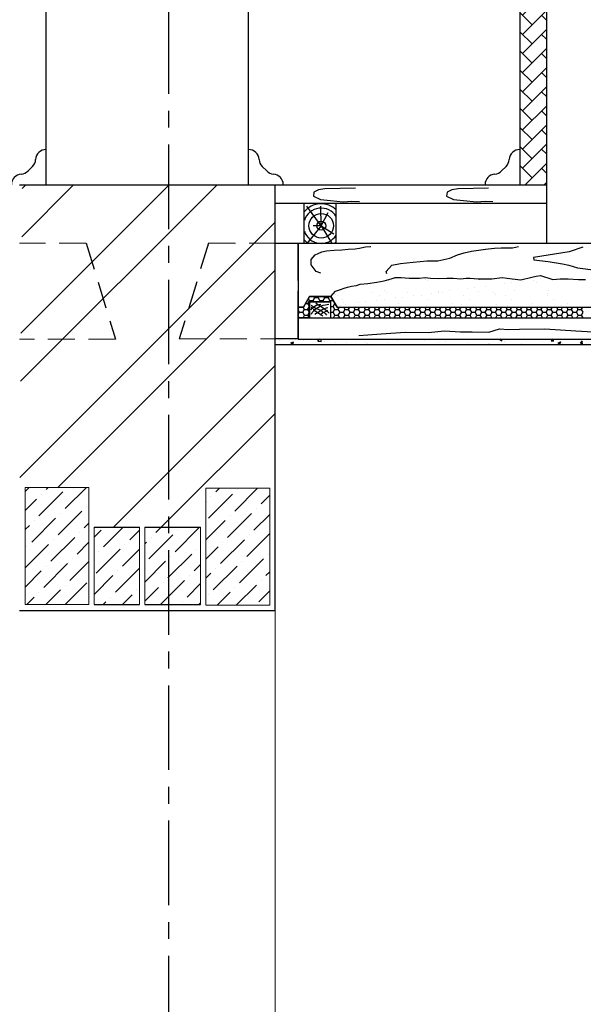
# Model space of a CAD drawing. Header units: millimetres. Extents: x 84778 to 227326, y -44398 to 146312.
# Tile 37 of 67: x 188492 to 190610, y -5081 to -1382. Entities that reach past the tile are written whole.
import ezdxf

# ---------------------------------------------------------------- set-up
doc = ezdxf.new("R2010")
doc.units = ezdxf.units.MM
doc.header["$LTSCALE"] = 10
for name, pattern in [('ACAD_ISO03W100', [30, 12, -18]), ('CENTER', [50.8, 31.75, -6.35, 6.35, -6.35]), ('DASHED', [19.05, 12.7, -6.35])]:
    doc.linetypes.add(name, pattern=pattern)
doc.layers.add('Осевая', color=7, linetype='CENTER')
doc.layers.add('Штриховка', color=7, linetype='DASHED')
for name, color, linetype, lineweight in [('Основная', 7, 'Continuous', 30), ('основной', 7, 'Continuous', 30), ('пунктирная', 7, 'ACAD_ISO03W100', 20), ('Тонкая', 7, 'Continuous', 25)]:
    doc.layers.add(name, color=color, linetype=linetype, lineweight=lineweight)

msp = doc.modelspace()

# ---------------------------------------------------------------- hatches: boundary and pattern name
at = {"layer": 'Тонкая', "ltscale": 1000}
h = msp.add_hatch(dxfattribs=at)
h.set_pattern_fill('AR-HBONE', color=256, scale=0.5, style=0)
h.paths.add_polyline_path([(190471.6, 3398.6), (190471.6, -2001.4), (190371.6, -2001.4), (190371.6, 3398.6)])

# ---------------------------------------------------------------- linework, layer by layer
at = {"layer": 'Осевая'}
msp.add_line((189051.6, 9325.3), (189051.6, -15039.6), dxfattribs=at)
at = {"layer": 'Основная', "linetype": 'Continuous', "ltscale": 1000}
for p, q in [((189451.6, -2591.4), (189451.6, -2001.4)), ((189451.6, -3601.4), (189451.6, -2591.4))]:
    msp.add_line(p, q, dxfattribs=at)
at = {"layer": 'основной', "ltscale": 50}
for p, q in [((189351.6, -2001.4), (189351.6, 3450.4)), ((188591.6, -2001.4), (188591.6, 2943.9)), ((188491.6, -3601.4), (189451.6, -3601.4))]:
    msp.add_line(p, q, dxfattribs=at)
at = {"layer": 'основной', "linetype": 'Continuous', "ltscale": 1000}
msp.add_line((190471.6, 1998.6), (190471.6, -2221), dxfattribs=at)
at = {"layer": 'основной', "linetype": 'ByBlock', "ltscale": 1000}
msp.add_line((188491.6, -2001.4), (189451.6, -2001.4), dxfattribs=at)
at = {"layer": 'пунктирная', "linetype": 'DASHED', "ltscale": 0.8}
for p, q in [((188741.6, -2221.4), (188491.6, -2221.4)), ((189201.6, -2221), (189451.6, -2221)), ((188851.6, -2581.4), (188491.6, -2581.4)), ((189091.6, -2581), (189451.6, -2581))]:
    msp.add_line(p, q, dxfattribs=at)
at = {"layer": 'Тонкая', "lineweight": -2}
for p, q in [((188540, -1933), (188523.1, -1949.9)), ((189403.1, -1933), (189420.1, -1949.9)), ((190320, -1933), (190303.1, -1949.9))]:
    msp.add_line(p, q, dxfattribs=at)
at = {"layer": 'Тонкая', "ltscale": 1000}
for p, q in [((188494.8, -2740), (189233.4, -2001.4)), ((188496.3, -2558.9), (189053.8, -2001.4)), ((188499.2, -2196.8), (188694.6, -2001.4)), ((188500.6, -2015.7), (188515, -2001.4)), ((188491.9, -3102.1), (189451.6, -2142.4)), ((188635.8, -3137.8), (189451.6, -2322)), ((188844.2, -3288.6), (189451.6, -2681.2)), ((189023.8, -3288.6), (189451.6, -2860.9))]:
    msp.add_line(p, q, dxfattribs=at)
at = {"layer": 'Тонкая', "ltscale": 50}
for p, q in [((189451.6, -2001.4), (190471.6, -2001.4)), ((189451.6, -2001.4), (190471.6, -2001.4)), ((189451.6, -2001.4), (190471.6, -2001.4)), ((189538.4, -2361), (189538.4, -2221)), ((189538.4, -2361.4), (189538.4, -2221.4)), ((189538.4, -2221.4), (194491.6, -2221.4)), ((189538.4, -2221.4), (194491.6, -2221.4)), ((189538.4, -2581.4), (189538.4, -2401.4)), ((189538.4, -2581.4), (194491.6, -2581.4)), ((189451.6, -2601.4), (197071.6, -2601.4)), ((189451.6, -2601.4), (194491.6, -2601.4)), ((189451.6, -2601.4), (194491.6, -2601.4))]:
    msp.add_line(p, q, dxfattribs=at)
at = {"layer": 'Тонкая', "linetype": 'Continuous', "ltscale": 1000}
for p, q in [((189597.8, -2029.7), (189595.8, -2044.9)), ((189615, -2020.7), (189597.8, -2029.7)), ((189639.2, -2016.6), (189615, -2020.7)), ((189753.3, -2014.6), (189639.2, -2016.6)), ((190098.5, -2029.7), (190096.5, -2044.9)), ((190115.7, -2020.7), (190098.5, -2029.7)), ((190139.9, -2016.6), (190115.7, -2020.7)), ((190254, -2014.6), (190139.9, -2016.6)), ((189451.6, -2071.4), (190471.6, -2071.4)), ((189561.6, -2221), (189561.6, -2071.4)), ((189595.8, -2044.9), (189622.1, -2057)), ((189622.1, -2057), (189659.4, -2061)), ((189659.4, -2061), (189707.9, -2066.1)), ((189681.6, -2221), (189681.6, -2071.4)), ((189707.9, -2066.1), (189740.2, -2064)), ((189740.2, -2064), (189769.4, -2065)), ((190096.5, -2044.9), (190122.8, -2057)), ((190122.8, -2057), (190160.1, -2061)), ((190160.1, -2061), (190208.6, -2066.1)), ((190208.6, -2066.1), (190240.9, -2064)), ((190240.9, -2064), (190270.1, -2065)), ((189625, -2155.9), (189571.6, -2082.4)), ((189625, -2155.9), (189623, -2082.6)), ((189625, -2155.9), (189650.8, -2105.9)), ((189625, -2155.9), (189572.3, -2221)), ((189625, -2155.9), (189594.3, -2156.6)), ((189625, -2155.9), (189671.9, -2186.7)), ((189625, -2155.9), (189663.3, -2219.4)), ((189451.6, -2221), (189538.4, -2221)), ((189538.4, -2221), (190905, -2221)), ((189538.4, -2221), (189538.4, -2581)), ((189614.2, -2259.6), (189626.8, -2254)), ((189626.8, -2254), (189644.4, -2249.8)), ((189644.4, -2249.8), (189673.3, -2248)), ((189673.3, -2248), (189703, -2246.1)), ((189703, -2246.1), (189725.8, -2243.8)), ((189725.8, -2243.8), (189752.3, -2242.4)), ((189752.3, -2242.4), (189769.5, -2240.5)), ((189769.5, -2240.5), (189785.8, -2235.9)), ((189785.8, -2235.9), (189791.8, -2234.5)), ((189791.8, -2234.5), (189810.4, -2234)), ((189810.4, -2234), (189811.8, -2233.6)), ((190162.8, -2257.1), (190189.3, -2251.4)), ((190189.3, -2251.4), (190216.8, -2247.7)), ((190216.8, -2247.7), (190242.4, -2243.9)), ((190242.4, -2243.9), (190276.4, -2240.1)), ((190276.4, -2240.1), (190301, -2238.2)), ((190301, -2238.2), (190315.2, -2239.2)), ((190315.2, -2239.2), (190344.6, -2238.2)), ((190344.6, -2238.2), (190366.4, -2233.5)), ((190557.1, -2253.7), (190422.4, -2274.9)), ((190608.1, -2236.4), (190557.1, -2253.7)), ((189587.3, -2302.8), (189587.7, -2282.3)), ((189587.7, -2282.3), (189602.1, -2265.2)), ((189602.1, -2265.2), (189614.2, -2259.6)), ((189923.3, -2297.8), (189970.7, -2292.1)), ((189970.7, -2292.1), (190023.7, -2287.4)), ((190023.7, -2287.4), (190063.4, -2287.4)), ((190063.4, -2287.4), (190107.9, -2277)), ((190107.9, -2277), (190137.3, -2265.6)), ((190137.3, -2265.6), (190162.8, -2257.1)), ((190422.4, -2274.9), (190424.4, -2283.5)), ((190424.4, -2283.5), (190478.2, -2290.3)), ((190478.2, -2290.3), (190532.1, -2298.9)), ((189606.3, -2327.9), (189587.3, -2302.8)), ((189624, -2334.4), (189606.3, -2327.9)), ((189869.4, -2328.1), (189891.1, -2303.5)), ((189871.3, -2336.6), (189869.4, -2328.1)), ((189891.1, -2303.5), (189923.3, -2297.8)), ((190532.1, -2298.9), (190556.2, -2303.7)), ((190556.2, -2303.7), (190587.9, -2313.3)), ((190587.9, -2313.3), (190657.2, -2322.9)), ((189538.4, -2361.4), (189538.4, -2354.3)), ((189833.7, -2368), (189861.3, -2362.7)), ((189861.3, -2362.7), (189887.7, -2355.3)), ((189879, -2360.9), (189879, -2360.9)), ((189887.7, -2355.3), (189902.6, -2350)), ((189900.6, -2354.3), (189900.6, -2354.3)), ((189902.6, -2350), (189925.9, -2350)), ((189925.9, -2350), (189955.5, -2352.2)), ((189955.5, -2352.2), (189994.7, -2352.2)), ((189994.7, -2352.2), (190015.9, -2350)), ((190014.1, -2354.1), (190014.1, -2354.1)), ((190015.9, -2350), (190036, -2353.2)), ((190016.2, -2355.9), (190016.2, -2355.9)), ((190023.5, -2362.6), (190023.5, -2362.6)), ((190036, -2353.2), (190066.7, -2354.3)), ((190058.8, -2354), (190058.8, -2354)), ((190066.7, -2354.3), (190097.5, -2353.2)), ((190097.5, -2353.2), (190120.8, -2353.2)), ((190120.8, -2353.2), (190149.4, -2355.3)), ((190149.4, -2355.3), (190169.5, -2353.2)), ((190169.5, -2353.2), (190184.3, -2352.2)), ((190184.3, -2352.2), (190215, -2355.3)), ((190215, -2355.3), (190266, -2355.7)), ((190220.4, -2358.5), (190220.4, -2358.5)), ((190266, -2355.7), (190305.1, -2350.2)), ((190279.2, -2354.8), (190279.2, -2354.8)), ((190305.1, -2350.2), (190342.4, -2355.7)), ((190342.4, -2355.7), (190375.9, -2359.5)), ((190375.9, -2359.5), (190416.7, -2348.3)), ((190380.8, -2364.1), (190380.8, -2364.1)), ((190416.4, -2349.9), (190416.4, -2349.9)), ((190416.7, -2348.3), (190432.7, -2345.3)), ((190423.7, -2360.3), (190423.7, -2360.3)), ((190432.7, -2345.3), (190448.7, -2342.3)), ((190448.7, -2342.3), (190495.1, -2357.6)), ((190449.8, -2355), (190449.8, -2355)), ((190476.2, -2351.5), (190476.2, -2351.5)), ((190495.1, -2357.6), (190523.1, -2355.7)), ((190523.1, -2355.7), (190552.9, -2355.7)), ((190552.9, -2355.7), (190592, -2357.6)), ((190592, -2357.6), (190618.1, -2357.6)), ((189538.4, -2461.4), (189538.4, -2401.4)), ((189661.6, -2421.4), (189678.4, -2401.4)), ((189678.4, -2401.4), (189697.1, -2395.6)), ((189697.1, -2395.6), (189710.8, -2390.3)), ((189710.8, -2390.3), (189723.6, -2387.1)), ((189723.6, -2387.1), (189739.4, -2382.9)), ((189739.4, -2382.9), (189757.4, -2380.7)), ((189757.4, -2380.7), (189771.2, -2375.4)), ((189771.2, -2375.4), (189799.8, -2372.3)), ((189799.8, -2372.3), (189833.7, -2368)), ((189861.4, -2398.6), (189861.4, -2398.6)), ((190067.7, -2403.1), (190067.7, -2403.1)), ((190107.3, -2400.1), (190107.3, -2400.1)), ((190176.3, -2391), (190176.3, -2391)), ((190202.8, -2387.5), (190202.8, -2387.5)), ((190217.9, -2401.8), (190217.9, -2401.8)), ((190244.1, -2382.1), (190244.1, -2382.1)), ((190313.1, -2373), (190313.1, -2373)), ((190339.5, -2369.5), (190339.5, -2369.5)), ((190350.9, -2400.2), (190350.9, -2400.2)), ((190433.1, -2368.9), (190433.1, -2368.9)), ((190480.8, -2400.8), (190480.8, -2400.8)), ((189581.6, -2421.4), (189558.9, -2461.4)), ((189558.9, -2461.4), (189581.6, -2421.4)), ((189558.9, -2461.4), (189581.6, -2421.4)), ((189575.1, -2447.7), (189581.5, -2436.8)), ((189581.5, -2436.8), (189577.2, -2429.3)), ((189581.5, -2436.8), (189594.2, -2436.8)), ((189661.6, -2421.4), (189581.6, -2421.4)), ((189581.6, -2421.4), (189661.6, -2421.4)), ((189581.6, -2421.4), (189661.6, -2421.4)), ((189581.6, -2421.4), (189661.6, -2421.4)), ((189661.6, -2441.4), (189581.6, -2441.4)), ((189581.6, -2441.4), (189581.6, -2501.4)), ((189581.6, -2441.4), (189661.6, -2441.4)), ((189581.6, -2501.4), (189581.6, -2441.4)), ((189594.2, -2436.8), (189600.5, -2425.8)), ((189596.9, -2441.4), (189594.2, -2436.8)), ((189600.5, -2425.8), (189598, -2421.4)), ((189600.6, -2425.8), (189613.3, -2425.8)), ((189613.2, -2425.8), (189615.8, -2421.4)), ((189619.6, -2436.8), (189613.2, -2425.8)), ((189616.9, -2441.4), (189619.6, -2436.8)), ((189619.6, -2436.8), (189632.3, -2436.8)), ((189632.3, -2436.8), (189638.6, -2425.8)), ((189635, -2441.4), (189632.3, -2436.8)), ((189638.6, -2425.8), (189636.1, -2421.4)), ((189638.7, -2425.8), (189651.4, -2425.8)), ((189651.3, -2425.8), (189653.9, -2421.4)), ((189657.7, -2436.8), (189651.3, -2425.8)), ((189655, -2441.4), (189657.7, -2436.8)), ((189657.7, -2436.8), (189670.4, -2436.8)), ((189685, -2461.4), (189661.6, -2421.4)), ((189661.6, -2421.4), (189685, -2461.4)), ((189661.6, -2421.4), (189685, -2461.4)), ((189661.6, -2501.4), (189661.6, -2441.4)), ((189661.6, -2501.4), (189661.6, -2441.4)), ((189670.4, -2436.8), (189670.5, -2436.6)), ((189676.7, -2447.8), (189670.4, -2436.8)), ((189680.6, -2412.8), (189680.6, -2412.8)), ((189684.9, -2419), (189684.9, -2419)), ((189706.4, -2432.7), (189706.4, -2432.7)), ((189817.8, -2407.9), (189817.8, -2407.9)), ((189833.8, -2436.1), (189833.8, -2436.1)), ((189843.1, -2418.8), (189843.1, -2418.8)), ((189864.6, -2432.4), (189864.6, -2432.4)), ((189870.8, -2407.2), (189870.8, -2407.2)), ((189902.8, -2427), (189902.8, -2427)), ((189929.3, -2423.5), (189929.3, -2423.5)), ((189950.7, -2406.2), (189950.7, -2406.2)), ((189970.6, -2418.1), (189970.6, -2418.1)), ((190001.3, -2418.5), (190001.3, -2418.5)), ((190022.8, -2432.1), (190022.8, -2432.1)), ((190039.6, -2409), (190039.6, -2409)), ((190066, -2405.5), (190066, -2405.5)), ((190080.7, -2406.8), (190080.7, -2406.8)), ((190159.5, -2418.2), (190159.5, -2418.2)), ((190181, -2431.8), (190181, -2431.8)), ((190271, -2404.9), (190271, -2404.9)), ((190280.3, -2413.5), (190280.3, -2413.5)), ((190317.7, -2417.9), (190317.7, -2417.9)), ((190339.2, -2431.5), (190339.2, -2431.5)), ((190475.9, -2417.6), (190475.9, -2417.6)), ((190477.3, -2409.4), (190477.3, -2409.4)), ((190497.4, -2431.3), (190497.4, -2431.3)), ((189558.9, -2461.4), (189538.4, -2461.4)), ((189538.4, -2461.4), (189558.9, -2461.4)), ((189538.4, -2467.4), (189541.9, -2461.4)), ((189538.4, -2461.4), (189558.9, -2461.4)), ((189543.4, -2480.8), (189538.4, -2472.1)), ((189556.1, -2480.7), (189562.4, -2469.7)), ((189562.4, -2469.8), (189557.6, -2461.4)), ((189562.5, -2469.8), (189575.2, -2469.8)), ((189566.7, -2447.8), (189575.2, -2447.8)), ((189581.5, -2458.8), (189575.1, -2447.8)), ((189575.1, -2469.7), (189581.5, -2458.7)), ((189581.5, -2480.8), (189575.1, -2469.8)), ((189581.5, -2458.8), (189581.6, -2458.8)), ((189586.3, -2471.2), (189591.9, -2464.7)), ((189586.7, -2453.9), (189606.7, -2466.4)), ((189586.7, -2461.2), (189601.5, -2474.2)), ((189591.1, -2482), (189596.7, -2475.5)), ((189591.9, -2464.7), (189606.2, -2453.9)), ((189596.7, -2475.5), (189601, -2470.8)), ((189601, -2470.8), (189606.7, -2466.4)), ((189601.5, -2474.2), (189614.9, -2484.2)), ((189604.9, -2444.8), (189606.2, -2446.5)), ((189606.2, -2446.5), (189615.3, -2453)), ((189606.2, -2453.9), (189624, -2450.4)), ((189606.7, -2466.4), (189621, -2457.8)), ((189606.7, -2466.4), (189624, -2473.4)), ((189606.7, -2466.4), (189606.7, -2466.4)), ((189615.3, -2453), (189629.2, -2462.1)), ((189616.2, -2478.6), (189624, -2473.4)), ((189621, -2457.8), (189631.8, -2454.3)), ((189624, -2473.4), (189634.9, -2467.3)), ((189624, -2473.4), (189630.8, -2482)), ((189629.2, -2462.1), (189637, -2468.2)), ((189629.6, -2482.9), (189641.4, -2477.3)), ((189631.8, -2454.3), (189641.4, -2452.6)), ((189634.9, -2467.3), (189644.8, -2463.8)), ((189637, -2468.2), (189647, -2476.8)), ((189641.4, -2452.6), (189647.4, -2451.3)), ((189641.4, -2477.3), (189650.5, -2473.4)), ((189644.8, -2463.8), (189650.5, -2462.5)), ((189647, -2476.8), (189655.2, -2483.7)), ((189647.4, -2451.3), (189653.9, -2450.8)), ((189661.6, -2458.8), (189670.4, -2458.8)), ((189670.4, -2458.7), (189676.7, -2447.7)), ((189676.7, -2469.8), (189670.4, -2458.8)), ((189670.4, -2480.7), (189676.7, -2469.7)), ((189676.8, -2447.8), (189677, -2447.8)), ((189676.8, -2469.8), (189689.5, -2469.8)), ((189685, -2461.4), (190758.9, -2461.4)), ((189689.4, -2469.7), (189694.3, -2461.4)), ((189695.8, -2480.8), (189689.4, -2469.8)), ((189697.1, -2454.1), (189697.1, -2454.1)), ((189708.5, -2480.7), (189714.8, -2469.7)), ((189708.7, -2443.2), (189708.7, -2443.2)), ((189714.8, -2469.8), (189710, -2461.4)), ((189714.9, -2469.8), (189727.6, -2469.8)), ((189718.1, -2451.8), (189718.1, -2451.8)), ((189727.5, -2469.7), (189732.4, -2461.4)), ((189733.9, -2480.8), (189727.5, -2469.8)), ((189746.6, -2480.7), (189752.9, -2469.7)), ((189752.9, -2469.8), (189748.1, -2461.4)), ((189752.3, -2458.1), (189752.3, -2458.1)), ((189753, -2469.8), (189765.7, -2469.8)), ((189765.6, -2469.7), (189770.5, -2461.4)), ((189772, -2480.8), (189765.6, -2469.8)), ((189766.1, -2445), (189766.1, -2445)), ((189784.7, -2480.7), (189791, -2469.7)), ((189791, -2469.8), (189786.2, -2461.4)), ((189791.1, -2469.8), (189803.8, -2469.8)), ((189792.5, -2441.5), (189792.5, -2441.5)), ((189803.7, -2469.7), (189808.6, -2461.4)), ((189810.1, -2480.8), (189803.7, -2469.8)), ((189822.8, -2480.7), (189829.1, -2469.7)), ((189829.1, -2469.8), (189824.3, -2461.4)), ((189829.2, -2469.8), (189841.9, -2469.8)), ((189841.8, -2469.7), (189846.7, -2461.4)), ((189848.2, -2480.8), (189841.8, -2469.8)), ((189860.9, -2480.7), (189867.2, -2469.7)), ((189867.2, -2469.8), (189862.4, -2461.4)), ((189867.3, -2469.8), (189880, -2469.8)), ((189879.9, -2469.7), (189884.8, -2461.4)), ((189886.3, -2480.8), (189879.9, -2469.8)), ((189882.2, -2458.7), (189882.2, -2458.7)), ((189899, -2480.7), (189905.3, -2469.7)), ((189905.3, -2469.8), (189900.5, -2461.4)), ((189905.4, -2469.8), (189918.1, -2469.8)), ((189915, -2447.7), (189915, -2447.7)), ((189918, -2469.7), (189922.9, -2461.4)), ((189924.4, -2480.8), (189918, -2469.8)), ((189937.1, -2480.7), (189943.4, -2469.7)), ((189943.4, -2469.8), (189938.6, -2461.4)), ((189943.5, -2469.8), (189956.2, -2469.8)), ((189956.1, -2469.7), (189961, -2461.4)), ((189962.5, -2480.8), (189956.1, -2469.8)), ((189975.2, -2480.7), (189981.5, -2469.7)), ((189981.5, -2469.8), (189976.7, -2461.4)), ((189981.6, -2469.8), (189994.3, -2469.8)), ((189994.2, -2469.7), (189999.1, -2461.4)), ((190000.6, -2480.8), (189994.2, -2469.8)), ((190013.3, -2480.7), (190019.6, -2469.7)), ((190019.6, -2469.8), (190014.8, -2461.4)), ((190019.4, -2453.8), (190019.4, -2453.8)), ((190019.7, -2469.8), (190032.4, -2469.8)), ((190032.3, -2469.7), (190037.2, -2461.4)), ((190038.7, -2480.8), (190032.3, -2469.8)), ((190051.4, -2480.7), (190057.7, -2469.7)), ((190057.7, -2469.8), (190052.9, -2461.4)), ((190057.8, -2469.8), (190070.5, -2469.8)), ((190070.4, -2469.7), (190075.3, -2461.4)), ((190076.8, -2480.8), (190070.4, -2469.8)), ((190089.5, -2480.7), (190095.8, -2469.7)), ((190095.8, -2469.8), (190091, -2461.4)), ((190095.9, -2469.8), (190108.6, -2469.8)), ((190108.5, -2469.7), (190113.4, -2461.4)), ((190114.9, -2480.8), (190108.5, -2469.8)), ((190118.3, -2449.5), (190118.3, -2449.5)), ((190127.6, -2458), (190127.6, -2458)), ((190127.6, -2480.7), (190133.9, -2469.7)), ((190133.9, -2469.8), (190129.1, -2461.4)), ((190134, -2469.8), (190146.7, -2469.8)), ((190146.6, -2469.7), (190151.5, -2461.4)), ((190153, -2480.8), (190146.6, -2469.8)), ((190152.4, -2452.1), (190152.4, -2452.1)), ((190165.7, -2480.7), (190172, -2469.7)), ((190172, -2469.8), (190167.2, -2461.4)), ((190172.1, -2469.8), (190184.8, -2469.8)), ((190184.7, -2469.7), (190189.6, -2461.4)), ((190191.1, -2480.8), (190184.7, -2469.8)), ((190203.8, -2480.7), (190210.1, -2469.7)), ((190210.1, -2469.8), (190205.3, -2461.4)), ((190210.2, -2469.8), (190222.9, -2469.8)), ((190222.8, -2469.7), (190227.7, -2461.4)), ((190229.2, -2480.8), (190222.8, -2469.8)), ((190241.9, -2480.7), (190248.2, -2469.7)), ((190248.2, -2469.8), (190243.4, -2461.4)), ((190248.3, -2469.8), (190261, -2469.8)), ((190260.9, -2469.7), (190265.8, -2461.4)), ((190267.3, -2480.8), (190260.9, -2469.8)), ((190280, -2480.7), (190286.3, -2469.7)), ((190286.3, -2469.8), (190281.5, -2461.4)), ((190282.4, -2452.7), (190282.4, -2452.7)), ((190286.4, -2469.8), (190299.1, -2469.8)), ((190299, -2469.7), (190303.9, -2461.4)), ((190305.4, -2480.8), (190299, -2469.8)), ((190318.1, -2480.7), (190324.4, -2469.7)), ((190324.4, -2469.8), (190319.6, -2461.4)), ((190324.5, -2454), (190324.5, -2454)), ((190324.5, -2469.8), (190337.2, -2469.8)), ((190337.1, -2469.7), (190342, -2461.4)), ((190343.5, -2480.8), (190337.1, -2469.8)), ((190356.2, -2480.7), (190362.5, -2469.7)), ((190362.5, -2469.8), (190357.7, -2461.4)), ((190362.6, -2469.8), (190375.3, -2469.8)), ((190375.2, -2469.7), (190380.1, -2461.4)), ((190381.6, -2480.8), (190375.2, -2469.8)), ((190394.3, -2480.7), (190400.6, -2469.7)), ((190400.6, -2469.8), (190395.8, -2461.4)), ((190400.7, -2469.8), (190413.4, -2469.8)), ((190413.3, -2469.7), (190418.2, -2461.4)), ((190419.7, -2480.8), (190413.3, -2469.8)), ((190419.6, -2447.8), (190419.6, -2447.8)), ((190432.4, -2480.7), (190438.7, -2469.7)), ((190438.7, -2469.8), (190433.9, -2461.4)), ((190438.8, -2469.8), (190451.5, -2469.8)), ((190451.4, -2469.7), (190456.3, -2461.4)), ((190457.8, -2480.8), (190451.4, -2469.8)), ((190470.5, -2480.7), (190476.8, -2469.7)), ((190476.8, -2469.8), (190472, -2461.4)), ((190476.9, -2469.8), (190489.6, -2469.8)), ((190489.5, -2469.7), (190494.4, -2461.4)), ((190495.9, -2480.8), (190489.5, -2469.8)), ((190508.6, -2480.7), (190514.9, -2469.7)), ((190514.9, -2469.8), (190510.1, -2461.4)), ((190515, -2469.8), (190527.7, -2469.8)), ((190527.6, -2469.7), (190532.5, -2461.4)), ((190534, -2480.8), (190527.6, -2469.8)), ((190527.8, -2455.7), (190527.8, -2455.7)), ((190546.7, -2480.7), (190553, -2469.7)), ((190553, -2469.8), (190548.2, -2461.4)), ((190552.5, -2446.1), (190552.5, -2446.1)), ((190553.1, -2469.8), (190565.8, -2469.8)), ((190565.7, -2469.7), (190570.6, -2461.4)), ((190572.1, -2480.8), (190565.7, -2469.8)), ((190584.8, -2480.7), (190591.1, -2469.7)), ((190591.1, -2469.8), (190586.3, -2461.4)), ((190591.2, -2469.8), (190603.9, -2469.8)), ((190603.8, -2469.7), (190608.7, -2461.4)), ((190610.2, -2480.8), (190603.8, -2469.8)), ((189538.4, -2489.4), (189543.4, -2480.7)), ((189542.6, -2501.4), (189538.4, -2494.1)), ((189581.6, -2501.4), (189538.4, -2501.4)), ((189538.4, -2501.4), (190883.3, -2501.4)), ((189543.4, -2480.7), (189556.1, -2480.7)), ((189562.4, -2491.8), (189556.1, -2480.8)), ((189556.9, -2501.4), (189562.4, -2491.7)), ((189562.5, -2491.7), (189575.2, -2491.7)), ((189575.1, -2491.7), (189581.5, -2480.7)), ((189580.7, -2501.4), (189575.1, -2491.8)), ((189581.5, -2480.7), (189581.6, -2480.7)), ((189588.9, -2488.5), (189591.1, -2482)), ((189601.9, -2489.4), (189605.4, -2485.9)), ((189605.4, -2485.9), (189616.2, -2478.6)), ((189614.9, -2484.2), (189623.1, -2489.4)), ((189620.5, -2492), (189623.6, -2487.6)), ((189623.1, -2489.4), (189631, -2493.7)), ((189623.6, -2487.6), (189629.6, -2482.9)), ((189630.8, -2482), (189635.5, -2480.1)), ((189635.5, -2480.1), (189641.4, -2487.2)), ((189641.4, -2487.2), (189645.4, -2492.1)), ((189661.6, -2480.7), (189670.4, -2480.7)), ((189676.7, -2491.8), (189670.4, -2480.8)), ((189671.2, -2501.4), (189676.7, -2491.7)), ((189676.8, -2491.7), (189689.5, -2491.7)), ((189689.4, -2491.7), (189695.8, -2480.7)), ((189695, -2501.4), (189689.4, -2491.8)), ((189695.8, -2480.7), (189708.5, -2480.7)), ((189714.8, -2491.8), (189708.5, -2480.8)), ((189709.3, -2501.4), (189714.8, -2491.7)), ((189714.9, -2491.7), (189727.6, -2491.7)), ((189727.5, -2491.7), (189733.9, -2480.7)), ((189733.1, -2501.4), (189727.5, -2491.8)), ((189733.9, -2480.7), (189746.6, -2480.7)), ((189752.9, -2491.8), (189746.6, -2480.8)), ((189747.4, -2501.4), (189752.9, -2491.7)), ((189753, -2491.7), (189765.7, -2491.7)), ((189765.6, -2491.7), (189772, -2480.7)), ((189771.2, -2501.4), (189765.6, -2491.8)), ((189772, -2480.7), (189784.7, -2480.7)), ((189791, -2491.8), (189784.7, -2480.8)), ((189785.5, -2501.4), (189791, -2491.7)), ((189791.1, -2491.7), (189803.8, -2491.7)), ((189803.7, -2491.7), (189810.1, -2480.7)), ((189809.3, -2501.4), (189803.7, -2491.8)), ((189810.1, -2480.7), (189822.8, -2480.7)), ((189829.1, -2491.8), (189822.8, -2480.8)), ((189823.6, -2501.4), (189829.1, -2491.7)), ((189829.2, -2491.7), (189841.9, -2491.7)), ((189841.8, -2491.7), (189848.2, -2480.7)), ((189847.4, -2501.4), (189841.8, -2491.8)), ((189848.2, -2480.7), (189860.9, -2480.7)), ((189867.2, -2491.8), (189860.9, -2480.8)), ((189861.7, -2501.4), (189867.2, -2491.7)), ((189867.3, -2491.7), (189880, -2491.7)), ((189879.9, -2491.7), (189886.3, -2480.7)), ((189885.5, -2501.4), (189879.9, -2491.8)), ((189886.3, -2480.7), (189899, -2480.7)), ((189905.3, -2491.8), (189899, -2480.8)), ((189899.8, -2501.4), (189905.3, -2491.7)), ((189905.4, -2491.7), (189918.1, -2491.7)), ((189918, -2491.7), (189924.4, -2480.7)), ((189923.6, -2501.4), (189918, -2491.8)), ((189924.4, -2480.7), (189937.1, -2480.7)), ((189943.4, -2491.8), (189937.1, -2480.8)), ((189937.9, -2501.4), (189943.4, -2491.7)), ((189943.5, -2491.7), (189956.2, -2491.7)), ((189956.1, -2491.7), (189962.5, -2480.7)), ((189961.7, -2501.4), (189956.1, -2491.8)), ((189962.5, -2480.7), (189975.2, -2480.7)), ((189981.5, -2491.8), (189975.2, -2480.8)), ((189976, -2501.4), (189981.5, -2491.7)), ((189981.6, -2491.7), (189994.3, -2491.7)), ((189994.2, -2491.7), (190000.6, -2480.7)), ((189999.8, -2501.4), (189994.2, -2491.8)), ((190000.6, -2480.7), (190013.3, -2480.7)), ((190019.6, -2491.8), (190013.3, -2480.8)), ((190014.1, -2501.4), (190019.6, -2491.7)), ((190019.7, -2491.7), (190032.4, -2491.7)), ((190032.3, -2491.7), (190038.7, -2480.7)), ((190037.9, -2501.4), (190032.3, -2491.8)), ((190038.7, -2480.7), (190051.4, -2480.7)), ((190057.7, -2491.8), (190051.4, -2480.8)), ((190052.2, -2501.4), (190057.7, -2491.7)), ((190057.8, -2491.7), (190070.5, -2491.7)), ((190070.4, -2491.7), (190076.8, -2480.7)), ((190076, -2501.4), (190070.4, -2491.8)), ((190076.8, -2480.7), (190089.5, -2480.7)), ((190095.8, -2491.8), (190089.5, -2480.8)), ((190090.3, -2501.4), (190095.8, -2491.7)), ((190095.9, -2491.7), (190108.6, -2491.7)), ((190108.5, -2491.7), (190114.9, -2480.7)), ((190114.1, -2501.4), (190108.5, -2491.8)), ((190114.9, -2480.7), (190127.6, -2480.7)), ((190133.9, -2491.8), (190127.6, -2480.8)), ((190128.4, -2501.4), (190133.9, -2491.7)), ((190134, -2491.7), (190146.7, -2491.7)), ((190146.6, -2491.7), (190153, -2480.7)), ((190152.2, -2501.4), (190146.6, -2491.8)), ((190153, -2480.7), (190165.7, -2480.7)), ((190172, -2491.8), (190165.7, -2480.8)), ((190166.5, -2501.4), (190172, -2491.7)), ((190172.1, -2491.7), (190184.8, -2491.7)), ((190184.7, -2491.7), (190191.1, -2480.7)), ((190190.3, -2501.4), (190184.7, -2491.8)), ((190191.1, -2480.7), (190203.8, -2480.7)), ((190210.1, -2491.8), (190203.8, -2480.8)), ((190204.6, -2501.4), (190210.1, -2491.7)), ((190210.2, -2491.7), (190222.9, -2491.7)), ((190222.8, -2491.7), (190229.2, -2480.7)), ((190228.4, -2501.4), (190222.8, -2491.8)), ((190229.2, -2480.7), (190241.9, -2480.7)), ((190248.2, -2491.8), (190241.9, -2480.8)), ((190242.7, -2501.4), (190248.2, -2491.7)), ((190248.3, -2491.7), (190261, -2491.7)), ((190260.9, -2491.7), (190267.3, -2480.7)), ((190266.5, -2501.4), (190260.9, -2491.8)), ((190267.3, -2480.7), (190280, -2480.7)), ((190286.3, -2491.8), (190280, -2480.8)), ((190280.8, -2501.4), (190286.3, -2491.7)), ((190286.4, -2491.7), (190299.1, -2491.7)), ((190299, -2491.7), (190305.4, -2480.7)), ((190304.6, -2501.4), (190299, -2491.8)), ((190305.4, -2480.7), (190318.1, -2480.7)), ((190324.4, -2491.8), (190318.1, -2480.8)), ((190318.9, -2501.4), (190324.4, -2491.7)), ((190324.5, -2491.7), (190337.2, -2491.7)), ((190337.1, -2491.7), (190343.5, -2480.7)), ((190342.7, -2501.4), (190337.1, -2491.8)), ((190343.5, -2480.7), (190356.2, -2480.7)), ((190362.5, -2491.8), (190356.2, -2480.8)), ((190357, -2501.4), (190362.5, -2491.7)), ((190362.6, -2491.7), (190375.3, -2491.7)), ((190375.2, -2491.7), (190381.6, -2480.7)), ((190380.8, -2501.4), (190375.2, -2491.8)), ((190381.6, -2480.7), (190394.3, -2480.7)), ((190400.6, -2491.8), (190394.3, -2480.8)), ((190395.1, -2501.4), (190400.6, -2491.7)), ((190400.7, -2491.7), (190413.4, -2491.7)), ((190413.3, -2491.7), (190419.7, -2480.7)), ((190418.9, -2501.4), (190413.3, -2491.8)), ((190419.7, -2480.7), (190432.4, -2480.7)), ((190438.7, -2491.8), (190432.4, -2480.8)), ((190433.2, -2501.4), (190438.7, -2491.7)), ((190438.8, -2491.7), (190451.5, -2491.7)), ((190451.4, -2491.7), (190457.8, -2480.7)), ((190457, -2501.4), (190451.4, -2491.8)), ((190457.8, -2480.7), (190470.5, -2480.7)), ((190476.8, -2491.8), (190470.5, -2480.8)), ((190471.3, -2501.4), (190476.8, -2491.7)), ((190476.9, -2491.7), (190489.6, -2491.7)), ((190489.5, -2491.7), (190495.9, -2480.7)), ((190495.1, -2501.4), (190489.5, -2491.8)), ((190495.9, -2480.7), (190508.6, -2480.7)), ((190514.9, -2491.8), (190508.6, -2480.8)), ((190509.4, -2501.4), (190514.9, -2491.7)), ((190515, -2491.7), (190527.7, -2491.7)), ((190527.6, -2491.7), (190534, -2480.7)), ((190533.2, -2501.4), (190527.6, -2491.8)), ((190534, -2480.7), (190546.7, -2480.7)), ((190553, -2491.8), (190546.7, -2480.8)), ((190547.5, -2501.4), (190553, -2491.7)), ((190553.1, -2491.7), (190565.8, -2491.7)), ((190565.7, -2491.7), (190572.1, -2480.7)), ((190571.3, -2501.4), (190565.7, -2491.8)), ((190572.1, -2480.7), (190584.8, -2480.7)), ((190591.1, -2491.8), (190584.8, -2480.8)), ((190585.6, -2501.4), (190591.1, -2491.7)), ((190591.2, -2491.7), (190603.9, -2491.7)), ((190603.8, -2491.7), (190610.2, -2480.7)), ((190609.4, -2501.4), (190603.8, -2491.8)), ((190027.6, -2556.2), (190088.9, -2550)), ((190088.9, -2550), (190148.9, -2553.7)), ((190255.2, -2555), (190295.3, -2542.5)), ((190295.3, -2542.5), (190329, -2545)), ((190329, -2545), (190370.3, -2543.7)), ((190370.3, -2543.7), (190464.5, -2542.5)), ((190464.5, -2542.5), (190524.5, -2546.2)), ((190524.5, -2546.2), (190582.1, -2550)), ((190582.1, -2550), (190645.9, -2553.7)), ((189538.4, -2581), (189451.6, -2581)), ((189467, -2587.1), (189467, -2587.1)), ((189475.2, -2583.7), (189475.2, -2583.7)), ((189528.5, -2584.1), (189528.5, -2584.1)), ((189556.6, -2587.1), (189556.6, -2587.1)), ((189611.9, -2588.9), (189619.4, -2581)), ((189611.9, -2589), (189625.5, -2591.1)), ((189625.5, -2590.9), (189624.3, -2581)), ((189757.7, -2583.4), (189757.7, -2583.4)), ((189766.1, -2567.5), (189799.9, -2565)), ((189799.9, -2565), (189849.9, -2561.2)), ((189849.9, -2561.2), (189941.3, -2555)), ((189910.8, -2588.6), (189910.8, -2588.6)), ((189931.2, -2583.8), (189931.2, -2583.8)), ((189941.3, -2555), (190027.6, -2556.2)), ((190012.6, -2587.3), (190012.6, -2587.3)), ((190148.9, -2553.7), (190192.7, -2553.7)), ((190192.7, -2553.7), (190255.2, -2555)), ((190296, -2583), (190303.5, -2588.1)), ((190296.3, -2583.2), (190301.8, -2581.1)), ((190303.5, -2588), (190305.8, -2581.1)), ((190457.1, -2589.1), (190457.1, -2589.1)), ((190489.7, -2587.6), (190498.8, -2588.3)), ((190490.2, -2587.6), (190495.7, -2581.1)), ((190498.4, -2589.3), (190496.9, -2581.1)), ((190599.6, -2597.2), (190606.9, -2588.4)), ((190607.7, -2598.9), (190605.9, -2589.3)), ((189510.9, -2595.5), (189518.4, -2600.6)), ((189511.2, -2595.7), (189521.8, -2591.6)), ((189518.4, -2600.6), (189521.5, -2591.4)), ((189637.9, -2590.5), (189637.9, -2590.5)), ((189679.5, -2594.1), (189679.5, -2594.1)), ((189719.3, -2594), (189719.3, -2594)), ((189791.9, -2594.7), (189791.9, -2594.7)), ((189800.6, -2597.4), (189800.6, -2597.4)), ((189872.6, -2593.7), (189872.6, -2593.7)), ((189882, -2600.9), (189882, -2600.9)), ((190067.2, -2592.5), (190067.2, -2592.5)), ((190093.9, -2590.7), (190093.9, -2590.7)), ((190175.3, -2594.1), (190175.3, -2594.1)), ((190254.9, -2598.2), (190254.9, -2598.2)), ((190256.6, -2597.6), (190256.6, -2597.6)), ((190312.6, -2590.6), (190312.6, -2590.6)), ((190318.8, -2594.1), (190318.8, -2594.1)), ((190338, -2601), (190338, -2601)), ((190378.9, -2599.8), (190378.9, -2599.8)), ((190515, -2595.2), (190522.6, -2600.3)), ((190515.3, -2595.4), (190526, -2591.3)), ((190522.5, -2600.2), (190525.6, -2591)), ((190533.1, -2597), (190533.1, -2597)), ((190599, -2597.1), (190608.1, -2597.9)), ((188771.6, -3288.6), (188941.6, -3288.6)), ((188961.6, -3288.6), (189171.6, -3288.6)), ((188771.6, -3578.4), (188941.6, -3578.4)), ((188961.6, -3578.4), (189171.6, -3578.4))]:
    msp.add_line(p, q, dxfattribs=at)
at = {"layer": 'Тонкая', "linetype": 'DASHED', "ltscale": 0.8}
for p, q in [((188741.6, -2221.4), (188851.6, -2581.4)), ((189201.6, -2221), (189091.6, -2581))]:
    msp.add_line(p, q, dxfattribs=at)
at = {"layer": 'Тонкая', "lineweight": 13, "ltscale": 10.7}
for p, q in [((188512.1, -3578.4), (188512.1, -3138.7)), ((188512.1, -3138.7), (188751.9, -3138.7)), ((188751.9, -3138.7), (188751.9, -3578.4)), ((189191.8, -3581.4), (189191.8, -3141.7)), ((189191.8, -3141.7), (189431.6, -3141.7)), ((189431.6, -3141.7), (189431.6, -3581.4)), ((188771.6, -3578.4), (188771.6, -3288.6)), ((188941.6, -3578.4), (188941.6, -3288.6)), ((188961.6, -3578.4), (188961.6, -3288.6)), ((189171.6, -3578.4), (189171.6, -3288.6)), ((188751.9, -3578.4), (188512.1, -3578.4)), ((189431.6, -3581.4), (189191.8, -3581.4))]:
    msp.add_line(p, q, dxfattribs=at)
at = {"layer": 'Тонкая', "linetype": 'Continuous', "lineweight": 0, "ltscale": 1000}
msp.add_line((189451.6, -7601.4), (189451.6, -3601.4), dxfattribs=at)
at = {"layer": 'Тонкая', "ltscale": 1000}
msp.add_lwpolyline([(190371.6, 3398.6), (190371.6, -2001.4)], dxfattribs=at)
at = {"layer": 'Тонкая', "linetype": 'Continuous', "ltscale": 1000}
for radius in [46, 16.9]:
    msp.add_circle((189625, -2155.9), radius, dxfattribs=at)
at = {"layer": 'Тонкая', "lineweight": -2}
for centre, start, end in [((188591.6, -1909.4), 90, 176.6268), ((189351.6, -1909.4), 3.3732, 90), ((190371.6, -1909.4), 90, 176.6268), ((188511.7, -1904.7), 315, 356.6268), ((189431.4, -1904.7), 183.3732, 225), ((190291.7, -1904.7), 315, 356.6268), ((188494.8, -1921.6), 274.2965, 315), ((189448.4, -1921.6), 225, 265.7035), ((190274.8, -1921.6), 274.2965, 315), ((188500.8, -2001.4), 94.2965, 180), ((189442.4, -2001.4), 0, 85.7035), ((190280.8, -2001.4), 94.2965, 180)]:
    msp.add_arc(centre, 40, start, end, dxfattribs=at)
at = {"layer": 'Тонкая', "linetype": 'Continuous', "ltscale": 1000}
for radius, start, end in [(82.5, 46.6649, 140.2388), (66.4, 31.5873, 162.5904), (66.4, 197.4096, 328.4127), (82.5, 219.7612, 232.1806), (82.5, 307.8194, 313.3351)]:
    msp.add_arc((189625, -2155.9), radius, start, end, dxfattribs=at)
at = {"layer": 'Штриховка', "linetype": 'Continuous', "lineweight": 0, "ltscale": 1000}
for p, q in [((188512.1, -3153.8), (188527.1, -3138.7)), ((188590.9, -3146.8), (188598.9, -3138.7)), ((188662.7, -3218.6), (188742.6, -3138.7)), ((189228.5, -3155.8), (189242.5, -3141.7)), ((189300.3, -3227.6), (189386.2, -3141.7)), ((188564, -3245.6), (188653.8, -3155.8)), ((188572.9, -3164.7), (188572.9, -3164.7)), ((189201.6, -3254.5), (189291.4, -3164.7)), ((189210.5, -3173.7), (189210.5, -3173.7)), ((189309.3, -3146.8), (189309.3, -3146.8)), ((189399.1, -3200.7), (189431.6, -3168.2)), ((188512.1, -3225.6), (188555, -3182.7)), ((188743.6, -3209.6), (188743.6, -3209.6)), ((189191.8, -3192.5), (189192.6, -3191.7)), ((188537, -3344.3), (188626.8, -3254.5)), ((188635.8, -3317.4), (188725.6, -3227.6)), ((188644.8, -3236.6), (188644.8, -3236.6)), ((189273.4, -3326.4), (189363.2, -3236.6)), ((189282.4, -3245.6), (189282.4, -3245.6)), ((189372.2, -3299.4), (189431.6, -3240.1)), ((189381.2, -3218.6), (189381.2, -3218.6)), ((188512.1, -3297.4), (188528, -3281.5)), ((188546, -3263.5), (188546, -3263.5)), ((188734.6, -3290.5), (188751.9, -3273.2)), ((188806.4, -3362.3), (188880.1, -3288.6)), ((189004, -3308.4), (189023.8, -3288.6)), ((189075.8, -3380.3), (189165.6, -3290.5)), ((189191.8, -3336.2), (189264.4, -3263.5)), ((188608.9, -3416.2), (188698.7, -3326.4)), ((188716.6, -3308.4), (188716.6, -3308.4)), ((188771.6, -3325.3), (188797.4, -3299.4)), ((188905.2, -3335.4), (188941.6, -3299)), ((188986, -3326.4), (188986, -3326.4)), ((189051.6, -3332.7), (189066.9, -3317.4)), ((189084.8, -3299.4), (189084.8, -3299.4)), ((189345.2, -3398.2), (189431.6, -3311.9)), ((189354.2, -3317.4), (189354.2, -3317.4)), ((188512.1, -3441.1), (188599.9, -3353.3)), ((188519.1, -3362.3), (188519.1, -3362.3)), ((188617.8, -3335.4), (188617.8, -3335.4)), ((188707.6, -3389.2), (188751.9, -3345)), ((188887.2, -3353.3), (188887.2, -3353.3)), ((188961.6, -3350.9), (188968.1, -3344.3)), ((188977, -3407.2), (189051.6, -3332.7)), ((189191.8, -3408), (189237.5, -3362.3)), ((189246.5, -3425.2), (189336.3, -3335.4)), ((189255.4, -3344.3), (189255.4, -3344.3)), ((188779.5, -3461.1), (188869.3, -3371.3)), ((188788.5, -3380.3), (188788.5, -3380.3)), ((188878.3, -3434.1), (188941.6, -3370.9)), ((189051.6, -3476.4), (189138.7, -3389.2)), ((189057.9, -3398.2), (189057.9, -3398.2)), ((189156.7, -3371.3), (189156.7, -3371.3)), ((189426.1, -3389.2), (189426.1, -3389.2)), ((188581.9, -3515), (188671.7, -3425.2)), ((188590.9, -3434.1), (188590.9, -3434.1)), ((188680.7, -3488), (188751.9, -3416.8)), ((188689.7, -3407.2), (188689.7, -3407.2)), ((188961.6, -3494.5), (189039.9, -3416.2)), ((189147.7, -3452.1), (189171.6, -3428.2)), ((189219.5, -3524), (189309.3, -3434.1)), ((189318.3, -3497), (189408.1, -3407.2)), ((189327.3, -3416.2), (189327.3, -3416.2)), ((188512.1, -3513), (188572.9, -3452.1)), ((188771.6, -3540.9), (188842.3, -3470.1)), ((188851.3, -3532.9), (188941.1, -3443.1)), ((188860.3, -3452.1), (188860.3, -3452.1)), ((189048.9, -3479), (189051.6, -3476.4)), ((189129.7, -3470.1), (189129.7, -3470.1)), ((189191.8, -3479.9), (189210.5, -3461.1)), ((189228.5, -3443.1), (189228.5, -3443.1)), ((189417.1, -3470.1), (189431.6, -3455.6)), ((188662.2, -3578.4), (188743.6, -3497)), ((188662.7, -3506), (188662.7, -3506)), ((189030.9, -3497), (189030.9, -3497)), ((189051.6, -3548.2), (189111.8, -3488)), ((189120.7, -3550.9), (189171.6, -3500.1)), ((189305.8, -3581.4), (189381.2, -3506)), ((189399.1, -3488), (189399.1, -3488)), ((188518.5, -3578.4), (188546, -3550.9)), ((188564, -3532.9), (188564, -3532.9)), ((188590.3, -3578.4), (188644.8, -3524)), ((188833.4, -3550.9), (188833.4, -3550.9)), ((188877.7, -3578.4), (188914.2, -3541.9)), ((188932.1, -3524), (188932.1, -3524)), ((188961.6, -3566.4), (189013, -3515)), ((189022, -3577.8), (189051.6, -3548.2)), ((189201.6, -3541.9), (189201.6, -3541.9)), ((189233.9, -3581.4), (189282.4, -3532.9)), ((189300.3, -3515), (189300.3, -3515)), ((189390.1, -3568.9), (189431.6, -3527.4)), ((188734.6, -3577.8), (188734.6, -3577.8)), ((188805.9, -3578.4), (188815.4, -3568.9)), ((189102.8, -3568.9), (189102.8, -3568.9)), ((189165.1, -3578.4), (189171.6, -3571.9))]:
    msp.add_line(p, q, dxfattribs=at)

doc.saveas('drawing.dxf')
